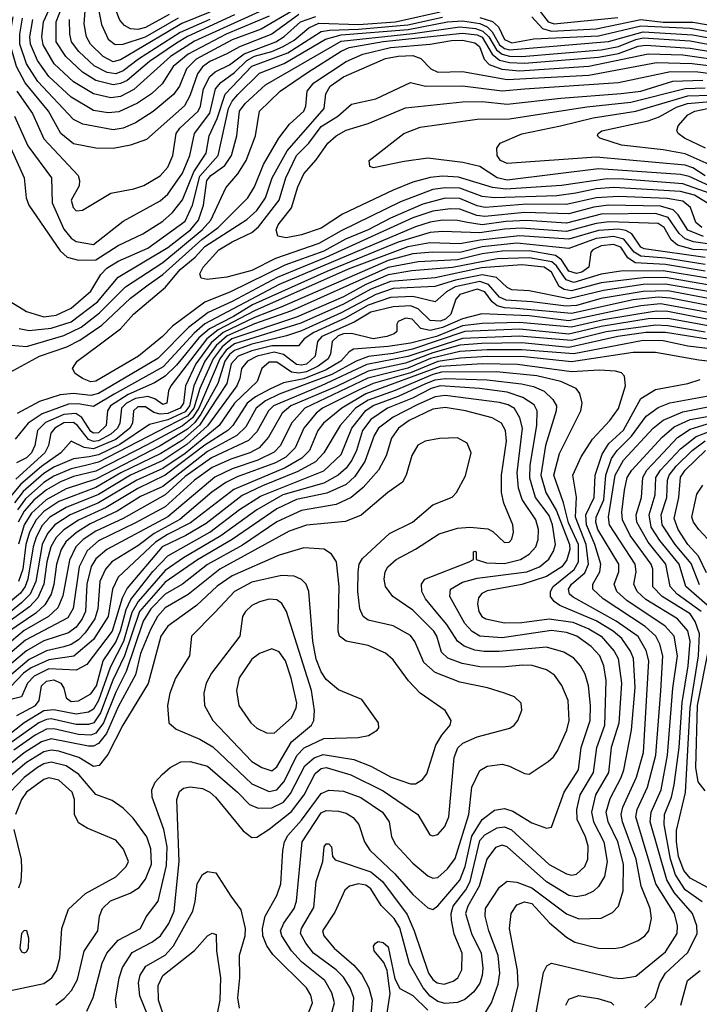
# Model space of a CAD drawing. Extents: x 997026 to 1115308, y 536381 to 619039.
# Tile 8 of 256: x 1000177 to 1002921, y 547629 to 551604. Entities that reach past the tile are written whole.
import ezdxf

# ---------------------------------------------------------------- set-up
doc = ezdxf.new("R2010")
doc.units = 0

msp = doc.modelspace()

# ---------------------------------------------------------------- linework, layer by layer
at = {"layer": '0CON20XD'}
for points in [[(1001260.2, 551689.8), (1000883.1, 551516.9), (1000786.5, 551455), (1000638.2, 551321.8), (1000585, 551294), (1000545, 551288.7), (1000475, 551304.2), (1000395, 551353.4), (1000316.9, 551425), (1000272.2, 551502.2), (1000266.9, 551535), (1000273.9, 551595), (1000355.1, 551775)], [(1001045, 551624), (1000855, 551536.4), (1000810.7, 551509.3), (1000701, 551435), (1000611.1, 551358.9), (1000585, 551345.8), (1000555, 551340.7), (1000485, 551358.6), (1000431.5, 551391.5), (1000363, 551455), (1000324.9, 551515), (1000324.1, 551595), (1000394.2, 551775)], [(1000945, 551634.3), (1000832.2, 551587.9), (1000775, 551554.2), (1000585, 551441.2), (1000555, 551433.7), (1000515, 551455.5), (1000462.7, 551505), (1000447.5, 551535), (1000437.3, 551587.3), (1000444.4, 551675)], [(1000780.3, 551625), (1000685, 551572), (1000655, 551564.7), (1000625, 551567.3), (1000600.2, 551580.2), (1000581.3, 551601.3), (1000549.1, 551685)], [(1000105.6, 551165.6), (1000195.8, 550965), (1000203.9, 550885), (1000214.8, 550855), (1000341, 550671), (1000369.6, 550645), (1000415, 550632.6), (1000485, 550634.3), (1000575, 550692.7), (1000675, 550739.8), (1000755, 550790.2), (1000795, 550824.8), (1000835, 550876.4), (1000879.8, 550990.2), (1000929.7, 551065), (1000942.6, 551135), (1000974.5, 551205.5), (1001006.4, 551303.6), (1001115, 551416.9), (1001259.9, 551470.1), (1001395, 551555.7), (1001427.9, 551562.1), (1001545, 551565.4), (1001745, 551582.9), (1001885, 551614.4)], [(1001305, 551624.5), (1001194.8, 551545), (1001065.3, 551494.7), (1001014.1, 551465.9), (1000945, 551435.1), (1000915, 551413.5), (1000894.9, 551385), (1000864, 551296), (1000843.3, 551256.7), (1000689.2, 551120.8), (1000625, 551097.3), (1000555, 551083.5), (1000485, 551084.7), (1000395, 551103), (1000343.9, 551145), (1000293.8, 551235), (1000199.4, 551349.4), (1000165.1, 551415.1), (1000139.7, 551499.7), (1000137.6, 551535), (1000150.4, 551615)], [(1000156.8, 551215), (1000209.6, 551095), (1000305.8, 550965), (1000308.9, 550865), (1000355, 550757.5), (1000385, 550722), (1000405, 550708), (1000475, 550696.2), (1000595, 550790.9), (1000745, 550872.5), (1000775, 550899.2), (1000835, 550984.7), (1000864.8, 551055), (1000883.8, 551145), (1000945, 551226.2), (1000968.3, 551325), (1000989.3, 551350.7), (1001045, 551390.1), (1001095, 551439.6), (1001125, 551456.1), (1001195.1, 551474.9), (1001241.5, 551495), (1001285, 551521.7), (1001345, 551571), (1001385, 551590.3), (1001545, 551584.2), (1001695, 551594.7), (1001875.4, 551635.4)], [(1000165.6, 551315.6), (1000229.3, 551225), (1000275, 551123.4), (1000413.2, 550975), (1000419.5, 550955), (1000416.9, 550933.1), (1000385.3, 550875), (1000393.2, 550845), (1000405, 550832.2), (1000431.2, 550835), (1000545, 550903.7), (1000638.7, 550921.3), (1000678.9, 550935), (1000745, 550973.4), (1000775, 551008.7), (1000795.2, 551055), (1000809.8, 551145), (1000824.3, 551165.7), (1000898.6, 551235), (1000907.6, 551255), (1000919.1, 551325), (1000945, 551374.8), (1000966.2, 551393.8), (1001025, 551421.5), (1001083.5, 551466.5), (1001211.6, 551515), (1001245, 551535.6), (1001311.2, 551595), (1001373, 551617)], [(1001285, 551643.5), (1001152.6, 551565), (1001035, 551522.1), (1000890.3, 551445), (1000851.1, 551405), (1000823, 551335), (1000798.5, 551301.5), (1000716.3, 551233.7), (1000645, 551187.2), (1000595, 551166.3), (1000555, 551158.8), (1000431.9, 551181.9), (1000395, 551201.4), (1000250.7, 551355), (1000204.9, 551425), (1000178.2, 551505), (1000177.5, 551545), (1000189.3, 551610.7)], [(1001185, 551618), (1001011.2, 551545), (1000857.7, 551465), (1000797.3, 551415), (1000752.3, 551345), (1000709.2, 551305), (1000653.6, 551266.4), (1000577.9, 551232.1), (1000535, 551228.5), (1000475, 551237.2), (1000385, 551291.7), (1000295, 551375.2), (1000249, 551439), (1000221.4, 551505), (1000218.6, 551535), (1000230.4, 551605)], [(1000496.1, 551645), (1000507.4, 551585), (1000534.3, 551525), (1000563.3, 551503.3), (1000595, 551505.5), (1000685, 551535.3), (1000818.3, 551611.7)], [(1002035, 551612.9), (1002086.2, 551596.2), (1002110.7, 551575), (1002135, 551524.1), (1002165, 551510.6), (1002253.6, 551526.4), (1002515, 551538.2), (1002685, 551579.1), (1002885, 551569.2), (1003045, 551541)], [(1002245.4, 551615), (1002288.7, 551568.7), (1002325, 551557.3), (1002505, 551567.5), (1002685, 551604.1), (1002775.7, 551594.3), (1002895, 551593.7), (1003045, 551568.5)], [(1002273.9, 551643.9), (1002310.5, 551595), (1002335, 551587.7), (1002592.5, 551612.5)], [(1000141.5, 550465), (1000205, 550425.2), (1000275, 550404.8), (1000325, 550411.4), (1000385, 550439.3), (1000465, 550507.5), (1000504.4, 550575), (1000529.4, 550600.6), (1000575, 550628.8), (1000695, 550681.2), (1000845, 550789.8), (1000875.4, 550854.6), (1000905, 550972.8), (1000978.7, 551055), (1001020, 551245), (1001035, 551275.5), (1001058, 551302), (1001145, 551387.4), (1001245, 551427.2), (1001412, 551525), (1001475, 551542.4), (1001745.7, 551564.3), (1001905, 551594.7), (1001965, 551599.4), (1002035, 551588.4), (1002065, 551575.2), (1002085.3, 551555.3), (1002115, 551502.6), (1002135, 551487.5), (1002155, 551481.6), (1002554.6, 551515.4), (1002695.1, 551555.1), (1002895, 551542.9), (1003055, 551512.8)], [(1000175, 550357.5), (1000215, 550348.6), (1000305, 550357.8), (1000385, 550383.6), (1000492, 550465), (1000575.1, 550564.9), (1000776.1, 550683.9), (1000866.6, 550755), (1000898.7, 550795), (1000919.3, 550855), (1000933.6, 550955), (1000949.6, 550975), (1001006.2, 551015), (1001032, 551055), (1001053.8, 551135), (1001064.5, 551235), (1001088.4, 551265), (1001169.6, 551340.4), (1001475, 551517.5), (1001765, 551547.7), (1001955, 551575.2), (1002018, 551568), (1002047.9, 551557.9), (1002072, 551535), (1002102.4, 551482.4), (1002125, 551464.5), (1002155, 551456.5), (1002204.6, 551455.4), (1002525, 551482.6), (1002595, 551495.6), (1002665, 551524.2), (1002695, 551530.1), (1002885, 551517.9), (1003055, 551486.5)], [(1000945.1, 551605.1), (1000825, 551552.3), (1000656.4, 551445), (1000595, 551396.8), (1000565, 551384.7), (1000530.3, 551390.3), (1000478, 551418), (1000416.7, 551475), (1000387.1, 551515), (1000379.8, 551545), (1000379.1, 551605)], [(1000111.9, 550291.9), (1000205, 550285.1), (1000355, 550328.8), (1000425, 550362.2), (1000499.9, 550420.1), (1000604.6, 550525.4), (1000755, 550623.6), (1000913.9, 550755), (1000949.2, 550795), (1001009.6, 550925), (1001058.5, 550981.5), (1001091.5, 551035), (1001129.8, 551135), (1001145.8, 551235), (1001229.2, 551315), (1001338.8, 551391.2), (1001475, 551476.9), (1001508.2, 551491.8), (1001645, 551515.7), (1001965, 551550.1), (1002025, 551542.2), (1002045, 551532.9), (1002084.6, 551464.6), (1002115, 551439.9), (1002155, 551430.4), (1002215, 551428.5), (1002515, 551453), (1002595, 551467.3), (1002675, 551496.9), (1002705, 551501.1), (1002885, 551489.3), (1003065, 551458.9)], [(1000108.9, 550165), (1000256.8, 550245), (1000367.1, 550282.9), (1000419.6, 550310.4), (1000509.5, 550370.5), (1000625, 550479.2), (1000696.7, 550533.3), (1000755, 550575.7), (1000913, 550717), (1000979.3, 550765), (1001098.4, 550885), (1001125, 550929.6), (1001161.1, 551018.9), (1001224.3, 551125.7), (1001267.3, 551182.7), (1001325.2, 551235), (1001333, 551255), (1001337.5, 551315), (1001365, 551349.2), (1001495, 551435.4), (1001562.5, 551465), (1001675, 551491.2), (1001834.7, 551505.3), (1001920.4, 551519.6), (1001965, 551520.7), (1002015, 551510.6), (1002034.4, 551495), (1002052.1, 551445), (1002073.4, 551423.4), (1002123.9, 551403.9), (1002195, 551397.8), (1002475, 551416.4), (1002715, 551466.7), (1002855, 551462), (1003061.8, 551431.8)], [(1000493.3, 550286.7), (1000584.3, 550355.7), (1000636.2, 550415), (1000766.1, 550523.9), (1000825.1, 550595), (1000885.5, 550644.5), (1000925, 550687.9), (1001095, 550797.2), (1001135, 550833.7), (1001169.7, 550885), (1001197.4, 550965), (1001256.7, 551075), (1001407.2, 551245), (1001412.8, 551305), (1001430.8, 551335), (1001485, 551373), (1001655, 551446.8), (1001705, 551457), (1001765, 551459.4), (1001796.9, 551446.9), (1001837.4, 551405), (1001865, 551391.7), (1001965, 551394.5), (1002145, 551361.8), (1002475, 551380.5), (1002749.2, 551430.8), (1002892.5, 551427.5), (1003125, 551398.3)], [(1000905, 550577.5), (1000918.4, 550605), (1000981.9, 550675), (1001035, 550707.3), (1001115, 550744.5), (1001142.1, 550767.9), (1001224.6, 550875), (1001251.4, 550965), (1001295.5, 551055), (1001344.3, 551105.7), (1001395, 551172.2), (1001462.4, 551215), (1001517.6, 551262.4), (1001615, 551284), (1001755, 551350), (1001815.6, 551335.6), (1001965, 551337.2), (1002125, 551317.1), (1002215, 551324.4), (1002595, 551350), (1002805, 551395.1), (1002915, 551393.4), (1003125, 551366.7)], [(1002549.2, 550960.8), (1002365.3, 550934.7), (1002140, 550920), (1002086.9, 550926.9), (1001948.6, 550968.6), (1001885, 550972.4), (1001835, 550967.1), (1001765, 550947.7), (1001684.9, 550915.1), (1001481.3, 550818.7), (1001395, 550762.7), (1001315, 550735.7), (1001253.3, 550723.3), (1001219.8, 550729.8), (1001212.9, 550755), (1001221.4, 550775), (1001275.1, 550844.9), (1001301, 550929), (1001325, 550981.2), (1001375, 551038.2), (1001421.1, 551105), (1001455.4, 551135), (1001495, 551158), (1001585, 551185.2), (1001735, 551247.7), (1001965, 551272.4), (1002045, 551273.1), (1002145, 551262.4), (1002362.6, 551287.4), (1002605.3, 551305.3), (1002685, 551314.9), (1002814.1, 551355.9), (1002935, 551359.7)], [(1002965, 550932), (1002880.4, 550970.4), (1002845, 550979), (1002515, 551001.5), (1002145, 550956), (1002105.9, 550965), (1002035, 551010.5), (1001966.7, 551026.7), (1001825, 551044.2), (1001729.3, 551030.7), (1001606.4, 551006.4), (1001591.7, 551011.7), (1001588.8, 551035), (1001728.6, 551145), (1001795, 551170.5), (1002025, 551202.6), (1002155, 551203.3), (1002467.3, 551252.7), (1002645, 551271.3), (1002865, 551326.6), (1002945, 551328.2)], [(1002945, 550973.5), (1002895, 551006), (1002865, 551016.4), (1002505, 551048.2), (1002145, 551023.9), (1002118.8, 551035), (1002104.7, 551055), (1002103.9, 551085), (1002116.9, 551105), (1002205, 551143.1), (1002361.4, 551175), (1002492.3, 551207.7), (1002665, 551234.9), (1002875, 551296.4), (1002965, 551299.7)], [(1002973.6, 551013.6), (1002865, 551062.3), (1002775, 551079), (1002607.1, 551097.1), (1002520, 551125), (1002510.6, 551135), (1002513.1, 551145), (1002528, 551155), (1002715.1, 551194.9), (1002758.7, 551211.3), (1002828.9, 551251.1), (1002874.2, 551265.8), (1002965, 551273.8)], [(1002946.9, 551085), (1002861.5, 551125), (1002835.4, 551145), (1002831.1, 551155), (1002836.6, 551175), (1002875, 551220), (1002903.8, 551235), (1002955, 551245.4)], [(1002965, 550902.4), (1002855, 550941.6), (1002615, 550960.7), (1002549.2, 550960.8)], [(1002965, 550856.1), (1002901.5, 550895), (1002845, 550910.8), (1002575.8, 550925.8), (1002505, 550920.8), (1002423.1, 550903.1), (1002346.6, 550893.4), (1002094.7, 550884.7), (1002045, 550889.4), (1001955, 550923.3), (1001895, 550925.3), (1001845, 550918.1), (1001715, 550868.7), (1001475, 550751.6), (1001385, 550699.9), (1001210.2, 550639.8), (1001115, 550590.7), (1001014.2, 550564.2), (1000934.6, 550554.6), (1000910, 550560), (1000905, 550577.5)], [(1002938.9, 550728.9), (1002875, 550754.7), (1002836.3, 550816.3), (1002816.3, 550836.3), (1002765, 550851.1), (1002555, 550854.6), (1002495, 550847), (1002395, 550820), (1002215, 550825.9), (1002055, 550809.6), (1002023, 550813), (1001955, 550838.4), (1001915, 550840.8), (1001845, 550830.4), (1001765, 550803.3), (1001413.6, 550643.6), (1001217, 550563), (1001035, 550465.7), (1000938.2, 550421.8), (1000858.7, 550361.3), (1000735, 550235.7), (1000495, 550094.1), (1000465, 550087.2), (1000395, 550094.9), (1000341.3, 550088.7), (1000257.7, 550062.3), (1000166.7, 550013.3)], [(1002931.6, 550765), (1002907, 550785), (1002886.3, 550846.3), (1002855, 550871.2), (1002791.5, 550881.5), (1002595, 550890.5), (1002505, 550884.5), (1002385, 550857.4), (1002225, 550858.9), (1002056.3, 550846.3), (1002025, 550851.8), (1001955, 550882.3), (1001895, 550883.2), (1001805, 550859.6), (1001675, 550802.1), (1001585, 550755.3), (1001492.5, 550717.5), (1001405, 550669.4), (1001247.6, 550612.4), (1001028.4, 550505), (1000925, 550464.1), (1000795, 550366.7), (1000754.2, 550325), (1000656.6, 550245), (1000485, 550144.8), (1000465, 550142.4), (1000431.4, 550155), (1000400.8, 550175), (1000390.8, 550195), (1000410, 550225), (1000493.3, 550286.7)], [(1002955, 550698.7), (1002897.5, 550707.5), (1002865, 550719.6), (1002840.6, 550740.6), (1002796.2, 550805), (1002745, 550821.5), (1002525, 550818.1), (1002385, 550783), (1002225, 550793.5), (1002140.5, 550789.5), (1002045, 550775.4), (1001985, 550784.9), (1001945, 550793.5), (1001885, 550794.7), (1001835, 550786.9), (1001775, 550768.1), (1001225, 550534.4), (1000924.7, 550375.3), (1000881.3, 550338.7), (1000757, 550203), (1000558.6, 550091.4)], [(1002973.5, 550673.5), (1002896.4, 550676.4), (1002833, 550693), (1002807.2, 550715), (1002779.7, 550765), (1002755, 550780.8), (1002557.8, 550787.8), (1002505, 550781.5), (1002385, 550749.3), (1002201.8, 550761.8), (1002135, 550758.6), (1002035, 550743.6), (1001885, 550749.3), (1001835, 550744.5), (1001705, 550706.1), (1001416.9, 550586.9)], [(1002945, 550643.3), (1002698.6, 550678.6), (1002685, 550685.6), (1002649.5, 550739.5), (1002625, 550752.4), (1002595, 550757.9), (1002515, 550752.6), (1002395, 550717.7), (1002195, 550731.6), (1002036.2, 550713.8), (1001955, 550699.3), (1001832.7, 550702.7), (1001745, 550686.8), (1001503.2, 550596.8), (1001125, 550428.9), (1000978.3, 550351.7), (1000932.7, 550315), (1000787.3, 550125), (1000778.7, 550105), (1000771.8, 550055), (1000755, 550050.2), (1000722.7, 550072.7), (1000695, 550082.2), (1000645, 550074.2), (1000608.6, 550055), (1000587.9, 550035), (1000581.6, 549975), (1000572.6, 549955), (1000545, 549930.6), (1000495, 549903.7), (1000475, 549901), (1000455, 549909.1), (1000411.3, 549965), (1000395, 549977.1), (1000355, 549975.8), (1000318.8, 549955), (1000303.6, 549935), (1000293.4, 549885), (1000278.8, 549855), (1000161.1, 549748.9)], [(1002945, 550616), (1002785, 550641.4), (1002685, 550648.5), (1002658, 550665), (1002617.2, 550717.2), (1002575, 550728.4), (1002505, 550720.5), (1002395, 550680.3), (1002185, 550701.5), (1002045, 550686.2), (1001955, 550664.3), (1001845.1, 550664.9), (1001765, 550658.3), (1001665, 550631.8), (1001235.7, 550444.3), (1001125, 550402), (1000999.5, 550340.5), (1000950.7, 550299.3), (1000888.9, 550215), (1000846.4, 550125), (1000838.1, 550055), (1000825, 550035.8), (1000775, 550014.4), (1000745, 550011), (1000718.4, 550018.4), (1000685, 550041), (1000655, 550041.4), (1000636.7, 550025), (1000632.2, 549975), (1000622.6, 549955), (1000565, 549909.2), (1000475, 549871.3), (1000437.3, 549877.3), (1000385, 549902.2), (1000343.7, 549855), (1000265, 549800.2), (1000181.7, 549728.3), (1000140.8, 549679.2)], [(1002945, 550588.7), (1002785, 550615.5), (1002662.9, 550622.9), (1002632.3, 550642.3), (1002605, 550686), (1002575, 550696.5), (1002525, 550691.3), (1002491, 550675), (1002484, 550665), (1002474.8, 550605), (1002447.5, 550585), (1002425, 550579.1), (1002395, 550589.2), (1002364.7, 550634.7), (1002341.4, 550651.4), (1002235, 550671.2), (1002125, 550668.8), (1002045, 550658.1), (1001945, 550634.5), (1001786.7, 550626.7), (1001665, 550603.2), (1001275, 550428.1), (1001125, 550375.3), (1001015, 550327.2), (1000971.3, 550288.7), (1000925.2, 550225), (1000879.9, 550125), (1000862.8, 550045), (1000845, 550020.4), (1000775, 549988.7), (1000701.1, 549968.9), (1000581.7, 549888.3), (1000495, 549847.1), (1000458.5, 549838.5), (1000395, 549831), (1000315, 549796.7), (1000275, 549772.1), (1000190.8, 549699.2), (1000156.3, 549653.7)], [(1002955, 550560.8), (1002775, 550590.3), (1002605, 550588.7), (1002525, 550576.4), (1002415, 550542.4), (1002383.6, 550553.6), (1002345, 550610.7), (1002326.2, 550626.2), (1002235, 550642.7), (1002105, 550638.5), (1001925, 550603), (1001760.6, 550590.6), (1001665, 550574), (1001574.8, 550535.2), (1001485, 550485.6), (1001295, 550403.3), (1001033.7, 550315), (1000995, 550282.9), (1000958.9, 550235), (1000905.1, 550114.8), (1000880, 550035), (1000855, 550003.3), (1000495, 549816.8), (1000443.6, 549803.6), (1000385, 549791.2), (1000315, 549761.5), (1000275, 549735.3), (1000200.3, 549669.7), (1000168.7, 549625)], [(1001416.9, 550586.9), (1001117.5, 550452.5), (1001040.5, 550405), (1000943.6, 550356.4), (1000901.2, 550318.8), (1000810.9, 550209.1), (1000765, 550165.3), (1000721.8, 550138.2), (1000615, 550090.3), (1000543.5, 550045), (1000531.9, 550025), (1000526.2, 549965), (1000495, 549935.7), (1000475, 549934.7), (1000465, 549941.6), (1000428.3, 549998.3), (1000403.8, 550013.8), (1000355, 550010.5), (1000281.8, 549978.2), (1000249.6, 549945), (1000237.9, 549885), (1000224.8, 549855), (1000205, 549834.9), (1000165.1, 549814.9)], [(1002955, 550533.2), (1002785, 550562.8), (1002695, 550562.3), (1002525, 550541), (1002405, 550509.2), (1002375.8, 550515), (1002356.2, 550526.2), (1002325, 550585.2), (1002295, 550604.7), (1002205, 550614.7), (1002042.1, 550602.1), (1001855, 550561.1), (1001675, 550547.4), (1001595, 550515.4), (1001485, 550455.1), (1001312, 550378), (1001045, 550295.3), (1001011, 550269), (1000984.8, 550235), (1000900.3, 550035), (1000875, 549996.5), (1000835, 549964.1), (1000692, 549888), (1000485, 549781.2), (1000395, 549759), (1000342, 549738), (1000285, 549705.1), (1000235, 549664.1), (1000195, 549619.3), (1000171.6, 549575)], [(1002965, 550476.8), (1002795, 550508.7), (1002695, 550506.9), (1002525, 550477.7), (1002425, 550449.5), (1002383.3, 550446.7), (1002245, 550465.1), (1002141, 550471), (1002115, 550484.2), (1002070.1, 550535), (1002035, 550546.3), (1001935, 550524.7), (1001900.2, 550505), (1001854.7, 550465.3), (1001765, 550486), (1001675, 550481.8), (1001585, 550451.6), (1001491.3, 550398.7), (1001365, 550341.3), (1001326.5, 550315), (1001303.2, 550286.8), (1001195, 550287.2), (1001115, 550267.2), (1001059.4, 550245), (1001031.8, 550215), (1001013.2, 550135), (1000975, 550076.1), (1000903.7, 549966.3), (1000835, 549906.9), (1000747.3, 549852.7), (1000586.3, 549775), (1000485, 549715.4), (1000335, 549658.1), (1000275, 549618.4), (1000244.1, 549585), (1000216.5, 549535), (1000201.7, 549485), (1000189.6, 549385), (1000172.1, 549335)], [(1002965, 550505.4), (1002785, 550536.4), (1002695, 550534.8), (1002535, 550511.1), (1002395, 550476.5), (1002235, 550509.6), (1002165, 550513), (1002145, 550522.3), (1002102.4, 550562.4), (1002045, 550574.2), (1001937.5, 550552.5), (1001853.1, 550526.9), (1001685, 550518.2), (1001615.7, 550494.3), (1001475, 550420.4), (1001315, 550348), (1001255, 550327.5), (1001115, 550294), (1001045, 550267.7), (1001025, 550252.2), (1001006.1, 550225), (1000977.8, 550135), (1000908.9, 550011.1), (1000885, 549977.8), (1000855, 549950.5), (1000745, 549883.8), (1000485, 549749.1), (1000365, 549709.8), (1000284.2, 549665.8), (1000225, 549611.2), (1000195.9, 549565), (1000173.2, 549486.8)], [(1002965, 550448.2), (1002805, 550479.9), (1002755, 550484), (1002655, 550472.5), (1002405, 550417), (1002182.1, 550437.9), (1002135, 550440.1), (1002105, 550448.8), (1002084.9, 550464.9), (1002054.8, 550505), (1002025, 550515.3), (1001955, 550493.8), (1001938, 550475), (1001918.5, 550415), (1001896, 550395), (1001875, 550386.5), (1001835, 550389.1), (1001786.3, 550436.3), (1001755, 550448.7), (1001685, 550445.1), (1001595, 550422.5), (1001527.9, 550382.1), (1001397, 550325), (1001379.4, 550305), (1001370, 550245), (1001335, 550213.5), (1001315, 550208.5), (1001295, 550212.4), (1001242.1, 550252.1), (1001205, 550260.9), (1001136.7, 550245), (1001097.8, 550225), (1001073.5, 550195), (1001066.6, 550155), (1001053.5, 550125), (1000935, 549963.9), (1000851.6, 549888.4), (1000755, 549824.8), (1000625.2, 549765), (1000495, 549686.6), (1000365.3, 549634.7), (1000298.5, 549595), (1000268.4, 549561.6), (1000244, 549515), (1000232, 549475), (1000210.7, 549345), (1000199.2, 549315), (1000180.8, 549289.2), (999985, 549127.4)], [(1002965, 550419.7), (1002765, 550456.1), (1002685, 550448.8), (1002602.2, 550432.2), (1002395, 550388.4), (1002235, 550408.2), (1002043.6, 550416.4), (1001965, 550396.7), (1001885, 550361.1), (1001835, 550349.7), (1001796.8, 550356.8), (1001762.1, 550395), (1001735, 550398.6), (1001706, 550385), (1001700, 550375), (1001700, 550345), (1001690, 550335), (1001660, 550325), (1001604.9, 550314.9), (1001516.8, 550336.8), (1001485, 550335.6), (1001462.7, 550327.3), (1001439.4, 550305), (1001432.7, 550255), (1001422.3, 550235), (1001382.7, 550205), (1001335, 550182.7), (1001305, 550177.1), (1001275, 550181.2), (1001215, 550221.2), (1001185, 550221), (1001155.3, 550195), (1001136.4, 550143.6), (1001044.5, 550055.4), (1000982.1, 549965), (1000845, 549853.1), (1000755, 549792.1), (1000650, 549745), (1000495, 549652.9), (1000381.5, 549605), (1000319.6, 549565), (1000290, 549530), (1000268.1, 549485), (1000242.5, 549335), (1000219.5, 549285), (1000185, 549250), (1000005.4, 549104.6)], [(1002965, 550392.5), (1002795, 550425.5), (1002747, 550427), (1002535, 550392.4), (1002405, 550362), (1002195, 550381.7), (1002045, 550377.4), (1001965, 550368.1), (1001860.2, 550325), (1001755, 550297.9), (1001665.8, 550284.2), (1001525, 550273.2), (1001507.2, 550262.8), (1001473.6, 550225), (1001415, 550189.8), (1001325, 550153.3), (1001242.5, 550137.5), (1001187.8, 550112.2), (1001129.3, 550080.7), (1001096.4, 550055), (1001037.9, 549965), (1001017.3, 549945), (1000925, 549886.7), (1000765, 549764.7), (1000655, 549711.4), (1000525.9, 549634.1), (1000415, 549583.7), (1000355, 549544.3), (1000325, 549513.5), (1000302.8, 549475), (1000287.6, 549415), (1000275.4, 549324.6), (1000250.7, 549269.3), (1000216.4, 549233.6), (1000115, 549159.3)], [(1002965, 550367.1), (1002795, 550396.9), (1002715, 550396.4), (1002525.3, 550364.7), (1002395, 550334.7), (1002195, 550354.2), (1001975, 550344.4), (1001763.5, 550273.5), (1001685, 550256.5), (1001585.6, 550244.4), (1001535.8, 550225), (1001438.3, 550171.7), (1001225, 550091.6), (1001169.8, 550065), (1001132.1, 550035), (1001089.8, 549960.2), (1001053.8, 549925), (1000935, 549860.6), (1000755, 549719.2), (1000665, 549678.4), (1000570.4, 549619.6), (1000461.5, 549568.5), (1000406.1, 549533.9), (1000364.2, 549495.8), (1000344.9, 549465), (1000325.3, 549405), (1000315.8, 549324.2), (1000304.9, 549285), (1000278.5, 549241.5), (1000242.6, 549207.4), (1000125, 549127.9)], [(1002945, 550342.3), (1002795, 550368.4), (1002745, 550370.6), (1002545, 550343), (1002405, 550308.4), (1002195, 550326.7), (1001965, 550317.3), (1001745, 550243.4), (1001578.5, 550211.5), (1001395, 550125.9), (1001201.6, 550045), (1001182, 550025), (1001135, 549940.2), (1001101, 549905), (1000952.3, 549835), (1000845, 549759.2), (1000765, 549685.3), (1000595, 549590.5), (1000485, 549539.5), (1000433.9, 549505), (1000404.3, 549475), (1000377.9, 549422.1), (1000351.6, 549278.4), (1000330.9, 549229.1), (1000294, 549195), (1000195, 549137.5), (1000040.8, 549009.2)], [(1002955, 550313.4), (1002785, 550341), (1002705, 550341), (1002593.1, 550325), (1002395, 550281), (1002205, 550298.8), (1002043.2, 550296.8), (1001955, 550289.3), (1001845, 550259), (1001735, 550216.9), (1001585, 550184.8), (1001457.1, 550122.9), (1001272.2, 550045), (1001237.5, 550015), (1001182.2, 549917.8), (1001144.2, 549875.8), (1001106.9, 549855), (1001030.5, 549829.5), (1000955, 549795.3), (1000883.6, 549745), (1000765, 549637.4), (1000645, 549572), (1000495, 549499.3), (1000450.2, 549459.8), (1000417.4, 549395), (1000393.2, 549226.8), (1000371.4, 549188.6), (1000201.4, 549098.6), (1000055, 548976.8)], [(1002955, 550276.8), (1002875.5, 550285.4), (1002775, 550307.7), (1002695, 550308.2), (1002415, 550255.1), (1002205, 550271.2), (1002065, 550271.5), (1001955, 550263.6), (1001835.6, 550235.6), (1001745, 550197.3), (1001583.7, 550156.3), (1001328, 550035), (1001275.2, 549975), (1001230.5, 549885), (1001205, 549857.6), (1001138.3, 549825), (1001035, 549791.1), (1000965, 549756.3), (1000775, 549596.9), (1000529.3, 549465), (1000485, 549426.7), (1000466.6, 549396.6), (1000448.6, 549325), (1000442.4, 549215), (1000429.4, 549185), (1000405, 549151.7), (1000375, 549128.6), (1000275, 549095.5), (1000205, 549055.8), (1000085, 548955.5)], [(1003027.4, 550217.4), (1002919.5, 550229.5), (1002745, 550259.9), (1002655, 550260.2), (1002405, 550222.9), (1002215, 550242.2), (1002065.6, 550244.4), (1001957.7, 550237.7), (1001865, 550224.1), (1001755, 550178.5), (1001604.5, 550135.5), (1001545, 550108.4), (1001399.8, 550035), (1001374.6, 550015.4), (1001324.8, 549955), (1001289.7, 549875), (1001252.4, 549837.6), (1001209.6, 549815), (1001055, 549758.2), (1001009.6, 549735), (1000953.7, 549696.3), (1000823.5, 549586.5), (1000720.5, 549529.5), (1000655, 549479.9), (1000549.2, 549415), (1000523.4, 549385), (1000500.9, 549335), (1000493.1, 549225), (1000480.3, 549185), (1000442.1, 549127.9), (1000415, 549099.9), (1000385, 549080.9), (1000355, 549072.5), (1000285, 549056.2), (1000215, 549020.3), (1000108.9, 548931.1)], [(1002055, 547591.8), (1002082, 547635), (1002109.5, 547710.5), (1002115.9, 547755), (1002109.7, 547825), (1002071.6, 547925), (1002056.7, 547985), (1002058.6, 548015), (1002115, 548101.2), (1002145, 548125.5), (1002185, 548121.6), (1002245, 548099.4), (1002385, 547994), (1002435, 547973.3), (1002525, 547976.7), (1002570.9, 547999.1), (1002595.7, 548024.3), (1002613.6, 548086.4), (1002615.7, 548195), (1002591.9, 548285), (1002553.7, 548365), (1002545.8, 548405), (1002561.1, 548458.9), (1002606.3, 548543.7), (1002616.6, 548575), (1002647.4, 548735), (1002662.4, 548907.6), (1002656.1, 549025), (1002643.5, 549055), (1002608.1, 549105), (1002573, 549135), (1002505, 549176.2), (1002358.3, 549238.3), (1002335.3, 549255), (1002320.9, 549275), (1002320.8, 549295), (1002331.1, 549315), (1002416.4, 549383.6), (1002433.2, 549415), (1002433.9, 549485), (1002393.1, 549573.1), (1002373, 549653), (1002334.5, 549765), (1002357.3, 549852.7), (1002442.9, 550025), (1002448.9, 550055), (1002438.8, 550095), (1002424.5, 550115), (1002362.6, 550142.6), (1002265.9, 550165.9), (1002102.3, 550182.3), (1001880.8, 550180.8), (1001845, 550172), (1001692.9, 550107.1), (1001585, 550068.4), (1001533.3, 550035), (1001470.7, 549965), (1001405.9, 549855), (1001371.4, 549818.6), (1001300.7, 549779.3), (1001157.6, 549722.4), (1001075, 549682.2), (1000930.2, 549569.8), (1000848.4, 549521.6), (1000752.4, 549475), (1000611.5, 549308.5), (1000591.1, 549268.9), (1000551.2, 549135), (1000449, 549001), (1000405, 548977.8), (1000295, 548982.5), (1000236.2, 548953.8), (1000209, 548925), (1000185, 548870.3), (1000125, 548854.6)], [(1002156.4, 547565), (1002190, 547705), (1002187.9, 547765), (1002155.7, 547935), (1002161.1, 547995), (1002185, 548030.6), (1002215, 548042.8), (1002245, 548036.2), (1002317.1, 547957.1), (1002385, 547899.2), (1002418.9, 547878.9), (1002515, 547855.8), (1002576.5, 547853.5), (1002610.9, 547859.1), (1002675, 547886.7), (1002702.1, 547905), (1002717.5, 547925), (1002728.4, 547975), (1002723.6, 548015), (1002686.5, 548105), (1002666.7, 548215), (1002611.4, 548365), (1002606.1, 548395), (1002613.2, 548425), (1002667.8, 548545), (1002695.9, 548645), (1002717.4, 549015), (1002707.1, 549057.1), (1002674.1, 549114.1), (1002585.9, 549175.9), (1002411.8, 549271.8), (1002397.8, 549285), (1002393.4, 549305), (1002405.2, 549325), (1002458.7, 549371.3), (1002473.7, 549406.3), (1002465.2, 549485), (1002421.9, 549595), (1002426.2, 549676.2), (1002410.7, 549765), (1002445, 549838.5), (1002490.1, 549909.9), (1002560.8, 549985), (1002595, 550033.6), (1002623.1, 550125), (1002619.1, 550165), (1002607.5, 550177.5), (1002582.5, 550185), (1002518.6, 550188.6), (1002405, 550182.8), (1002187.8, 550212.2), (1002045.4, 550214.6), (1001875, 550204), (1001575, 550094), (1001478.7, 550035), (1001403.8, 549975), (1001381.3, 549945), (1001347.3, 549865), (1001317, 549833), (1001249, 549795), (1001042.4, 549707.6), (1000867.6, 549572.4), (1000774.8, 549524.8), (1000725.2, 549494.8), (1000575, 549353.2), (1000551.7, 549305), (1000535, 549194.7), (1000475, 549101.3), (1000395.5, 549034.5), (1000295, 549019.2), (1000223.2, 548986.8), (1000192.8, 548965), (1000139.7, 548910.3)], [(1000165.8, 548794.2), (1000241.2, 548835), (1000256.5, 548855), (1000266, 548915), (1000285, 548933.7), (1000315, 548938), (1000342.8, 548925), (1000355.3, 548905), (1000365, 548865.7), (1000385, 548850.8), (1000415, 548853.8), (1000465, 548882.5), (1000487.1, 548915), (1000514.5, 549015.5), (1000565, 549090.5), (1000585, 549137), (1000607.9, 549222.1), (1000626.6, 549263.4), (1000714.4, 549375.6), (1000775, 549439.9), (1000945.1, 549534.9), (1001065, 549626.9), (1001149.4, 549680.6), (1001405, 549783.1), (1001475, 549848.3), (1001518.9, 549955), (1001575, 550025.4), (1001605, 550045.8), (1001706.6, 550083.4), (1001817.1, 550135), (1001855, 550149.9), (1001895, 550155.6), (1002065, 550149.4), (1002203.5, 550133.5), (1002252.4, 550122.4), (1002294.6, 550104.6), (1002329.9, 550069.9), (1002344.3, 550045), (1002343.5, 550025), (1002300.5, 549885), (1002282.1, 549765), (1002302.1, 549695), (1002345, 549620.8), (1002397.3, 549485), (1002398.4, 549465), (1002386.4, 549423.6), (1002366.2, 549395), (1002305, 549355.4), (1002205, 549324), (1002065, 549297.5), (1002043, 549287), (1002029.7, 549270.3), (1002025.8, 549245), (1002030.7, 549215), (1002043.5, 549195), (1002059.5, 549185), (1002135, 549168.5), (1002205, 549170.4), (1002315, 549184.4), (1002410.9, 549170.9), (1002475.7, 549145), (1002525.1, 549115.1), (1002577.6, 549055), (1002594.2, 549025), (1002607.4, 548925), (1002596.7, 548763.3), (1002565.7, 548665), (1002555.2, 548565), (1002501.8, 548475), (1002486.1, 548405), (1002494.8, 548365), (1002536, 548285), (1002550, 548205), (1002539.1, 548145), (1002515, 548103.9), (1002494.5, 548085.5), (1002461.1, 548068.9), (1002425, 548062.4), (1002395, 548067.5), (1002305, 548122.6), (1002145, 548264.8), (1002125, 548271.6), (1002098.9, 548261.1), (1002064, 548215), (1002032, 548105), (1001986.6, 548025), (1001977, 547995), (1002002.1, 547915), (1002041.2, 547835), (1002047.9, 547775), (1002045.2, 547745), (1002035, 547714.6), (1002010.7, 547679.3), (1001975, 547647.7), (1001945, 547635.6), (1001895, 547632.5), (1001865, 547640.2), (1001835, 547661.4), (1001807.1, 547695), (1001751.5, 547791.5), (1001712.2, 547937.8), (1001690, 547975), (1001636.9, 548026.9), (1001595, 548095.3), (1001575, 548110), (1001545, 548115.2), (1001509.2, 548105), (1001490.1, 548089.9), (1001449.9, 548000.1), (1001400.3, 547925), (1001405.3, 547905), (1001447.2, 547855), (1001526.5, 547786.5), (1001559.1, 547749.1), (1001586.7, 547695), (1001600, 547645), (1001592.1, 547555)], [(1002256.7, 547565), (1002292.6, 547757.4), (1002305.4, 547784.6), (1002325, 547794.5), (1002575, 547735.2), (1002607.6, 547732.4), (1002665, 547742), (1002785, 547840.8), (1002831.7, 547915), (1002833.3, 547945), (1002820.6, 547995), (1002745.7, 548115), (1002664.6, 548385), (1002670.7, 548415), (1002712.5, 548505), (1002745.6, 548635), (1002765.6, 548894.4), (1002774.2, 549035), (1002762.1, 549082.1), (1002745.9, 549115), (1002703.4, 549153.4), (1002533, 549265), (1002491.1, 549305), (1002491.1, 549325), (1002519.8, 549375), (1002523.7, 549405), (1002499.1, 549485), (1002465.3, 549565), (1002462.7, 549605), (1002497.1, 549675), (1002500.6, 549765), (1002529.6, 549850.4), (1002556.7, 549893.3), (1002615, 549946.7), (1002684.9, 550075.1), (1002745, 550110.2), (1002875, 550134.8), (1002925, 550151.3)], [(1001521.2, 547575), (1001526, 547655), (1001512.1, 547695), (1001485, 547738.3), (1001455, 547768.1), (1001363.9, 547835), (1001332.7, 547875), (1001311.6, 547915), (1001315.6, 547935), (1001365, 548019.4), (1001374.4, 548125), (1001401.5, 548205), (1001406.2, 548265), (1001415, 548276), (1001425, 548276), (1001436.7, 548265), (1001440, 548225), (1001451.7, 548211.7), (1001595, 548163.8), (1001641.7, 548125), (1001741.5, 547991.5), (1001770.7, 547925), (1001828.5, 547755), (1001845, 547728.8), (1001862.5, 547715), (1001890.7, 547709.3), (1001928, 547722), (1001946, 547735), (1001962.6, 547767.4), (1001963.9, 547835), (1001932, 547912), (1001921.2, 547968.8), (1001919.6, 547995), (1001927.5, 548025), (1001978.9, 548091.1), (1001996.5, 548125), (1002035, 548289.8), (1002055, 548313.4), (1002105, 548341.2), (1002135, 548345.5), (1002163, 548333), (1002315, 548193.1), (1002385, 548155.7), (1002405, 548150.2), (1002425, 548154.7), (1002458.9, 548185), (1002471.1, 548215), (1002472.6, 548267.4), (1002462.1, 548305), (1002428.8, 548375), (1002426.4, 548415), (1002440.2, 548475), (1002494.2, 548565), (1002507.3, 548665), (1002540, 548755), (1002545.7, 548935.7), (1002536.5, 548995), (1002519.6, 549035), (1002485, 549073.5), (1002427.2, 549115), (1002385, 549130.4), (1002325, 549138.1), (1002125, 549108.2), (1002035.4, 549115.4), (1002003.9, 549133.9), (1001975, 549165.9), (1001914.1, 549275), (1001916.2, 549305), (1001965, 549333.4), (1002025, 549349), (1002225.3, 549374.7), (1002276.4, 549395), (1002313.8, 549426.2), (1002332.3, 549457.7), (1002340.2, 549485), (1002329.3, 549565), (1002315, 549601.6), (1002260, 549675), (1002236.9, 549753.1), (1002238.5, 549805), (1002265.9, 549965), (1002266.3, 550025), (1002255, 550049.5), (1002208.9, 550078.9), (1002145, 550099.4), (1002034.3, 550114.3), (1001875, 550125.2), (1001838.8, 550115), (1001763.6, 550076.4), (1001662.6, 550035), (1001595, 549989.2), (1001561, 549945), (1001537.8, 549865), (1001518.4, 549825), (1001495, 549792.7), (1001463.9, 549765), (1001405, 549733.2), (1001239.3, 549685), (1001134.4, 549625.6), (1000989.9, 549520.1), (1000838.2, 549431.8), (1000765, 549379.5), (1000655.4, 549254.6), (1000629.8, 549210.2), (1000596.5, 549093.5), (1000542.2, 548987.8), (1000495.5, 548855), (1000475, 548819.7), (1000455, 548808), (1000405, 548799.8), (1000315, 548818), (1000275, 548813.2), (1000195, 548765.7), (999988.2, 548601.8)], [(1001430, 547565), (1001448.1, 547635), (1001437.7, 547675), (1001409.6, 547725), (1001315, 547800.6), (1001274.4, 547845), (1001235.6, 547905), (1001231, 547925), (1001243.2, 547956.8), (1001285.2, 548015), (1001295.2, 548044.8), (1001318.3, 548285), (1001395, 548401), (1001415, 548410.7), (1001465, 548408.5), (1001495, 548400.2), (1001523.3, 548383.3), (1001546.6, 548355), (1001570, 548285), (1001591.3, 548251.3), (1001691.7, 548155), (1001765, 548072.6), (1001825, 548018.5), (1001845, 548011.5), (1001865, 548026.1), (1001955, 548130.2), (1001976, 548185), (1002002.8, 548307.2), (1002045.3, 548374.7), (1002095, 548412.6), (1002135, 548418.8), (1002168.6, 548408.6), (1002245, 548361.3), (1002305, 548339.4), (1002325, 548343.8), (1002375.2, 548485), (1002433.3, 548575), (1002443.8, 548665), (1002480.2, 548775), (1002482.2, 548835), (1002474.3, 548915), (1002460.9, 548960.9), (1002442, 548995), (1002415, 549025.9), (1002375, 549050.8), (1002305, 549070.4), (1002113.4, 549053.4), (1002052.8, 549052.8), (1002015, 549059), (1001972.5, 549075), (1001945.2, 549095), (1001901.8, 549161.8), (1001865.1, 549205.1), (1001816.5, 549265), (1001800.7, 549295), (1001799.4, 549325), (1001813.6, 549345), (1001992.5, 549415), (1002010, 549425), (1002010, 549455), (1002015, 549457.5), (1002020, 549455), (1002020, 549425), (1002061.5, 549411.5), (1002135, 549408.8), (1002200, 549425), (1002235, 549446.1), (1002261.5, 549475), (1002271, 549505), (1002272.6, 549545), (1002260.7, 549585), (1002206.2, 549666.2), (1002191.9, 549711.9), (1002185.4, 549775), (1002207.3, 549955), (1002196.8, 549996.8), (1002175, 550033.7), (1002149, 550049), (1002115, 550058.5), (1001895, 550086.6), (1001855, 550081.7), (1001785, 550050.8), (1001685, 549999.7), (1001625.6, 549955), (1001608.2, 549925), (1001570.3, 549819.7), (1001530.8, 549759.2), (1001495, 549727), (1001417.5, 549692.5), (1001295, 549666.4), (1001215, 549628.5), (1001035.4, 549504.6), (1000895, 549422.7), (1000765, 549333.2), (1000660.6, 549215), (1000600.1, 549035), (1000552.8, 548937.2), (1000504, 548806), (1000476.4, 548765), (1000455, 548758.5), (1000405, 548758.8), (1000305, 548781), (1000285, 548778.9), (1000255, 548765.3), (1000114.6, 548665.4)], [(1000558.6, 550091.4), (1000475, 550041.9), (1000413.4, 550053.4), (1000375, 550051.9), (1000267.6, 550012.4), (1000211.4, 549975), (1000159.1, 549910.9)], [(1002815.1, 548905.1), (1002832.9, 549035), (1002820.2, 549115), (1002783.9, 549155), (1002628.9, 549258.9), (1002589, 549295), (1002578.1, 549325), (1002595.9, 549375), (1002596.2, 549405), (1002511.8, 549545), (1002503.8, 549575), (1002505.4, 549595), (1002535.4, 549665), (1002544.5, 549765), (1002567.2, 549832.8), (1002589.3, 549865), (1002647.3, 549922.7), (1002706.9, 550003.1), (1002755, 550037.6), (1002802.9, 550057.1), (1002965, 550087)], [(1001330.8, 547565), (1001359.8, 547635), (1001353.4, 547665), (1001335.2, 547695), (1001199.9, 547829.9), (1001175.2, 547865.2), (1001159.6, 547905), (1001157.9, 547935), (1001169, 547985), (1001215, 548067.5), (1001231.9, 548115), (1001239.6, 548249.6), (1001246.6, 548285), (1001259.9, 548310.1), (1001315, 548372), (1001395, 548479.8), (1001425, 548493.2), (1001485, 548489.2), (1001555, 548463.5), (1001642.7, 548405), (1001669.3, 548365), (1001678.7, 548305), (1001695, 548273.8), (1001765, 548198.9), (1001825, 548147.9), (1001845, 548137.9), (1001865, 548141.2), (1001905, 548176), (1001935, 548216.7), (1001990.2, 548395), (1002002.9, 548505), (1002035, 548572.7), (1002065, 548589.6), (1002125, 548597.7), (1002155, 548590), (1002215, 548560.8), (1002235, 548558), (1002311.1, 548608.9), (1002332.7, 548627.3), (1002348.2, 548651.8), (1002385.9, 548735), (1002396.4, 548775), (1002392.5, 548855), (1002366.3, 548916.3), (1002337.1, 548957.1), (1002305, 548978.9), (1002246.4, 548996.4), (1002208.2, 548998.2), (1002125, 548989.3), (1002035, 548991.2), (1001964, 549004), (1001906.7, 549026.7), (1001880.3, 549050.3), (1001861.9, 549115), (1001849.1, 549135), (1001765, 549219.7), (1001684.5, 549275), (1001654.5, 549315), (1001649.5, 549345), (1001653.5, 549375), (1001663.6, 549395), (1001696.9, 549425), (1001775, 549465.8), (1001871.5, 549528.5), (1001945, 549551.3), (1001995, 549554.5), (1002067.9, 549547.9), (1002087.5, 549537.5), (1002135, 549493.1), (1002153.8, 549495), (1002165, 549506.2), (1002171.5, 549535), (1002168.9, 549565), (1002131.9, 549651.9), (1002122.9, 549695), (1002123.1, 549765), (1002142.3, 549902.3), (1002139.4, 549945), (1002122.2, 549975), (1002085, 549997), (1001977.5, 550025), (1001895, 550038.6), (1001845, 550030.9), (1001749.7, 549985), (1001706.6, 549955), (1001678.3, 549915), (1001656.6, 549843.4), (1001626.2, 549785), (1001564.5, 549715.5), (1001515.3, 549674.7), (1001455, 549646.5), (1001315, 549622.6), (1001215, 549576.9), (1001077, 549483), (1000936.2, 549403.8), (1000835, 549325.4), (1000765, 549284.1), (1000707.3, 549225), (1000675.5, 549175), (1000607.9, 548972.1), (1000565, 548889.2), (1000515.4, 548764.6), (1000485, 548723), (1000465, 548715.5), (1000415, 548717.5), (1000315, 548741.2), (1000285, 548739.2), (1000239.4, 548715), (1000153.8, 548655)], [(1002932.3, 548042.3), (1002865, 548090.9), (1002825, 548150.7), (1002804.5, 548215), (1002779.5, 548355), (1002781.1, 548395), (1002808.9, 548465), (1002820.1, 548515), (1002839.8, 548665), (1002852.2, 548847.8), (1002876.7, 548995), (1002884.2, 549095), (1002875, 549136.2), (1002833, 549185), (1002705, 549263.1), (1002670, 549295), (1002657.1, 549325), (1002666.9, 549375), (1002662.8, 549405), (1002558.2, 549565), (1002554.9, 549595), (1002582.1, 549765), (1002615, 549826), (1002734.9, 549955.1), (1002775, 549986.7), (1002855, 550020.9), (1003045, 550057.8)], [(1002975, 548089.5), (1002885, 548138.4), (1002858.7, 548168.7), (1002838, 548225), (1002829.1, 548285), (1002829.7, 548330.3), (1002866, 548484), (1002885.1, 548825.1), (1002918.5, 549035), (1002922.7, 549125), (1002904.6, 549174.6), (1002884.2, 549205), (1002770.8, 549275), (1002734.2, 549314.2), (1002733.9, 549385), (1002727.3, 549405), (1002641.9, 549521.9), (1002611, 549585), (1002608.2, 549615), (1002619.5, 549705), (1002630.7, 549755), (1002648.8, 549785), (1002771.7, 549918.3), (1002819.7, 549960.3), (1002885, 549989.8), (1003059.4, 550020.6)], [(1002928.8, 549215), (1002832.1, 549285), (1002803.5, 549315), (1002786.6, 549405), (1002714.6, 549494.6), (1002668.6, 549575), (1002666.3, 549605), (1002687.4, 549675), (1002692.9, 549755), (1002710.1, 549785), (1002755, 549834), (1002833.6, 549916.4), (1002885, 549950.5), (1002955, 549972.2)], [(1002975, 549221.8), (1002866.7, 549315), (1002840.5, 549405), (1002761.4, 549501.4), (1002726.5, 549555), (1002718.5, 549605), (1002742.8, 549685), (1002746.4, 549755), (1002764.2, 549785.8), (1002845, 549871), (1002908.6, 549921.4), (1002965, 549942)], [(1000567.8, 547615), (1000563.8, 547645), (1000578.8, 547735), (1000592.4, 547777.6), (1000631.7, 547838.3), (1000711.1, 547878.9), (1000745.7, 547905), (1000780, 547955), (1000800.7, 548005), (1000821.1, 548205), (1000812.3, 548455), (1000822.2, 548487.8), (1000838.8, 548501.2), (1000865, 548506.6), (1000915, 548499.8), (1000945, 548485.3), (1000968.2, 548465), (1001079.1, 548329.1), (1001115, 548301.8), (1001135, 548303.2), (1001184.2, 548335.8), (1001275, 548407.1), (1001325.5, 548475), (1001369.9, 548560.1), (1001395, 548581.2), (1001415, 548584.3), (1001514.9, 548554.9), (1001645, 548490.2), (1001784.6, 548395), (1001833.4, 548313.4), (1001845, 548308.9), (1001865, 548314.4), (1001893.8, 548346.2), (1001909.5, 548385), (1001932.2, 548625), (1001946.2, 548663.8), (1001966.9, 548683.1), (1002025, 548708.9), (1002156, 548744), (1002174.2, 548755), (1002188.6, 548775), (1002204.3, 548815.7), (1002202.5, 548845), (1002175, 548869.4), (1002135.4, 548885.4), (1002066.3, 548906.3), (1001955, 548929.1), (1001855, 548968.7), (1001809.1, 549009.1), (1001773.2, 549093.2), (1001755, 549117.8), (1001685, 549156.5), (1001585, 549179.8), (1001564.7, 549195), (1001550.6, 549225), (1001542.5, 549295), (1001543.8, 549375), (1001548.4, 549405), (1001561.2, 549428.8), (1001671.1, 549528.9), (1001762.9, 549575), (1001845.4, 549644.6), (1001923.3, 549676.7), (1001941.2, 549695), (1001977.9, 549762.1), (1002000, 549855), (1001984.3, 549894.3), (1001945, 549915.6), (1001872.5, 549912.5), (1001815, 549902.5), (1001785, 549886.2), (1001760.9, 549845), (1001737.9, 549765), (1001722.9, 549737.1), (1001663.6, 549695), (1001556.6, 549603.4), (1001492.2, 549577.8), (1001335, 549563.3), (1001265, 549539.4), (1000986.1, 549385), (1000857.5, 549282.5), (1000765, 549229.1), (1000733.2, 549195), (1000705, 549142.5), (1000665.1, 549045), (1000645, 548958.5), (1000575, 548829.5), (1000528, 548722), (1000495, 548681.1), (1000475, 548671.2), (1000455, 548671.3), (1000305, 548699.8), (1000265, 548688.8), (1000195, 548643.8), (1000110, 548575)], [(1002922, 549322), (1002888.5, 549408.5), (1002823.7, 549485), (1002771.5, 549565), (1002767.2, 549605), (1002790.4, 549675), (1002793.5, 549745), (1002799.6, 549765), (1002828.3, 549801.7), (1002892.8, 549865), (1002945, 549903.5)], [(1002950.8, 549370.8), (1002918.3, 549438.3), (1002875, 549485.6), (1002836.3, 549545), (1002820.5, 549589.5), (1002838.7, 549675), (1002845, 549757.5), (1002864.3, 549785), (1002946.6, 549865)], [(1002955, 549507.3), (1002920, 549545), (1002897.7, 549575), (1002890.9, 549595), (1002911.4, 549688.6), (1002935, 549724.5)], [(1000448.5, 547601.5), (1000474.5, 547655.5), (1000510.7, 547795), (1000528.8, 547835), (1000575, 547887.4), (1000664.5, 547935), (1000687.6, 547982.4), (1000735.9, 548045), (1000770.6, 548189.4), (1000772.5, 548265), (1000759.2, 548335), (1000712.2, 548465), (1000711.1, 548495), (1000725, 548525.7), (1000753, 548557), (1000785.3, 548584.7), (1000827.6, 548607.6), (1000865, 548608.8), (1000935, 548590.2), (1001057.3, 548485), (1001105.4, 548435.4), (1001140.4, 548420.4), (1001195, 548421.7), (1001242, 548445), (1001270.5, 548479.5), (1001328.6, 548591.4), (1001366.8, 548623.2), (1001402.5, 548637.5), (1001526.4, 548616.4), (1001595, 548590.4), (1001677.5, 548545), (1001755, 548518.9), (1001775, 548519.1), (1001803.6, 548536.4), (1001820.7, 548559.3), (1001857.8, 548675), (1001881.3, 548715), (1001915.5, 548755), (1001920, 548775), (1001895.8, 548815), (1001795, 548884.5), (1001747.9, 548935), (1001685, 549019.5), (1001655, 549046.2), (1001585, 549077.5), (1001495, 549094.5), (1001468.1, 549115), (1001462.7, 549135), (1001467.8, 549315), (1001457.1, 549415), (1001435.9, 549445.9), (1001406.3, 549466.3), (1001325, 549471.9), (1001225, 549441.7), (1001035, 549358.4), (1000975, 549316.2), (1000890.6, 549239.4), (1000775, 549155.8), (1000746.8, 549115), (1000696.6, 548923.4), (1000654.6, 548855.4), (1000594.2, 548755.8), (1000533.2, 548636.8), (1000497.8, 548592.2), (1000475, 548589.2), (1000416.1, 548625), (1000335, 548651.2), (1000305, 548655.1), (1000275, 548648.5), (1000205, 548604.6), (1000145.1, 548555)], [(1001185, 548487.8), (1001215, 548494), (1001245, 548528.4), (1001296.5, 548633.5), (1001325.5, 548664.5), (1001405, 548702.4), (1001544.5, 548705.5), (1001585.7, 548714.3), (1001621.2, 548735), (1001628, 548745), (1001625.8, 548765), (1001559.3, 548859.3), (1001465, 548898.8), (1001415, 548940.5), (1001395, 548971.2), (1001375, 549022.2), (1001360.9, 549095), (1001345.3, 549295), (1001333.8, 549325), (1001315, 549343.8), (1001285, 549356.6), (1001235, 549359.3), (1001115, 549332.7), (1001044.7, 549295), (1000965, 549210.7), (1000871.1, 549115), (1000862.7, 549035), (1000806, 548945), (1000784.1, 548885), (1000774.6, 548835), (1000778.9, 548765), (1000809.1, 548739.1), (1000905, 548699.3), (1000957.7, 548667.7), (1001115, 548518.5), (1001185, 548487.8)], [(1001195, 548571.9), (1001215, 548587.3), (1001275, 548688), (1001356.1, 548755), (1001364.8, 548775), (1001367.9, 548815), (1001355.5, 548895), (1001254.5, 549214.5), (1001236.4, 549246.4), (1001215, 549261.3), (1001185, 549264.2), (1001145, 549254.2), (1001115, 549238.7), (1001088.5, 549215), (1001076.8, 549195), (1001066.7, 549115), (1000951.6, 548965), (1000930, 548925), (1000921.3, 548885), (1000923.9, 548835), (1000956.8, 548775), (1001115, 548609.2), (1001155.6, 548585), (1001195, 548571.9)], [(1002945, 548490.2), (1002917, 548527), (1002907.1, 548585), (1002914.6, 548835), (1002959.4, 549065)], [(1001205, 548722.9), (1001274.6, 548785), (1001293.6, 548825), (1001295.7, 548845), (1001273.4, 548945), (1001250, 549015), (1001225, 549052.2), (1001195, 549064.2), (1001145, 549044.6), (1001115, 549022.1), (1001063.3, 548946.7), (1001052.8, 548895), (1001062.3, 548835), (1001110, 548765), (1001135, 548743.5), (1001174, 548724), (1001205, 548722.9)], [(1002701.5, 547615), (1002743.3, 547655), (1002761.4, 547715), (1002785.2, 547755), (1002875, 547837.6), (1002912.4, 547915), (1002911.7, 547945), (1002894.4, 547995), (1002820.3, 548080.3), (1002790.7, 548130.7), (1002723.5, 548365), (1002726.6, 548405), (1002767.2, 548495), (1002793.3, 548635), (1002815.1, 548905.1)], [(1000323.4, 547626.6), (1000357.5, 547652.5), (1000386.4, 547685), (1000411.3, 547728.7), (1000437.3, 547842.7), (1000492.9, 547925), (1000500, 547985), (1000511.1, 548015), (1000543.9, 548046.1), (1000623.2, 548076.8), (1000659.7, 548100.3), (1000685, 548133.8), (1000709.7, 548195), (1000706.4, 548256.4), (1000690.5, 548305), (1000635, 548380.8), (1000595, 548420), (1000550.9, 548450.9), (1000485, 548475.9), (1000416.7, 548556.7), (1000365, 548590.9), (1000305, 548605.9), (1000275, 548599.5), (1000249.8, 548585), (1000195, 548544.2), (1000139.2, 548485)], [(1000135, 547683.5), (1000275, 547712.9), (1000307.5, 547735), (1000325.3, 547765), (1000338.8, 547815), (1000348.1, 547935), (1000375, 548013.3), (1000443.4, 548076.6), (1000565, 548143.1), (1000607.7, 548185), (1000616.2, 548205), (1000596.9, 548255), (1000565, 548291.5), (1000449.2, 548339.2), (1000415, 548361.1), (1000398.7, 548395), (1000398.8, 548455), (1000389.5, 548485), (1000335, 548533.7), (1000295, 548543.3), (1000275, 548536.1), (1000204.8, 548485), (1000185.2, 548455), (1000159.8, 548395)], [(1000153.8, 548335), (1000183.2, 548213.2), (1000185.2, 548174.8), (1000181.6, 548125), (1000172.8, 548097.2)], [(1000695, 547583.6), (1000662.4, 547662.4), (1000657.6, 547715), (1000663.3, 547746.7), (1000686.9, 547783.1), (1000765, 547827.6), (1000799, 547865), (1000875.8, 548005), (1000886.3, 548043.7), (1000893.4, 548115), (1000915, 548152.2), (1000935, 548164.4), (1000969.8, 548159.8), (1001030, 548065), (1001070.6, 548010.6), (1001087.7, 547935), (1001086.4, 547903.6), (1001063.6, 547825), (1001065.2, 547735), (1001056.7, 547655), (1001063.6, 547613.6)], [(1000195, 547835.8), (1000205, 547840), (1000212.9, 547855), (1000214.3, 547895), (1000205.8, 547925), (1000195, 547926), (1000184.4, 547915), (1000177.5, 547855), (1000185, 547840), (1000195, 547835.8)], [(1000764.8, 547565), (1000737.7, 547645), (1000736.9, 547705), (1000755.3, 547745), (1000883.8, 547846.2), (1000935, 547905.6), (1000955, 547915.6), (1000970, 547910), (1000971.6, 547845), (1000987.7, 547735), (1000984.8, 547645), (1000969.5, 547565)], [(1001660.2, 547585), (1001672.9, 547672.9), (1001660.5, 547765), (1001647.1, 547797.1), (1001609.2, 547845), (1001606.4, 547863.6), (1001613.9, 547876.1), (1001625, 547882.5), (1001645, 547878.8), (1001665, 547861.2), (1001691.7, 547731.7), (1001712.3, 547692.3), (1001765, 547664.8), (1001825.2, 547605)], [(1002846.5, 547625), (1002873.8, 547725), (1002925, 547765.5)], [(1002382.7, 547625), (1002395, 547650), (1002435, 547664), (1002511.9, 547651.9), (1002565, 547635.5), (1002576.2, 547625)]]:
    msp.add_lwpolyline(points, dxfattribs=at)

doc.saveas('drawing.dxf')
